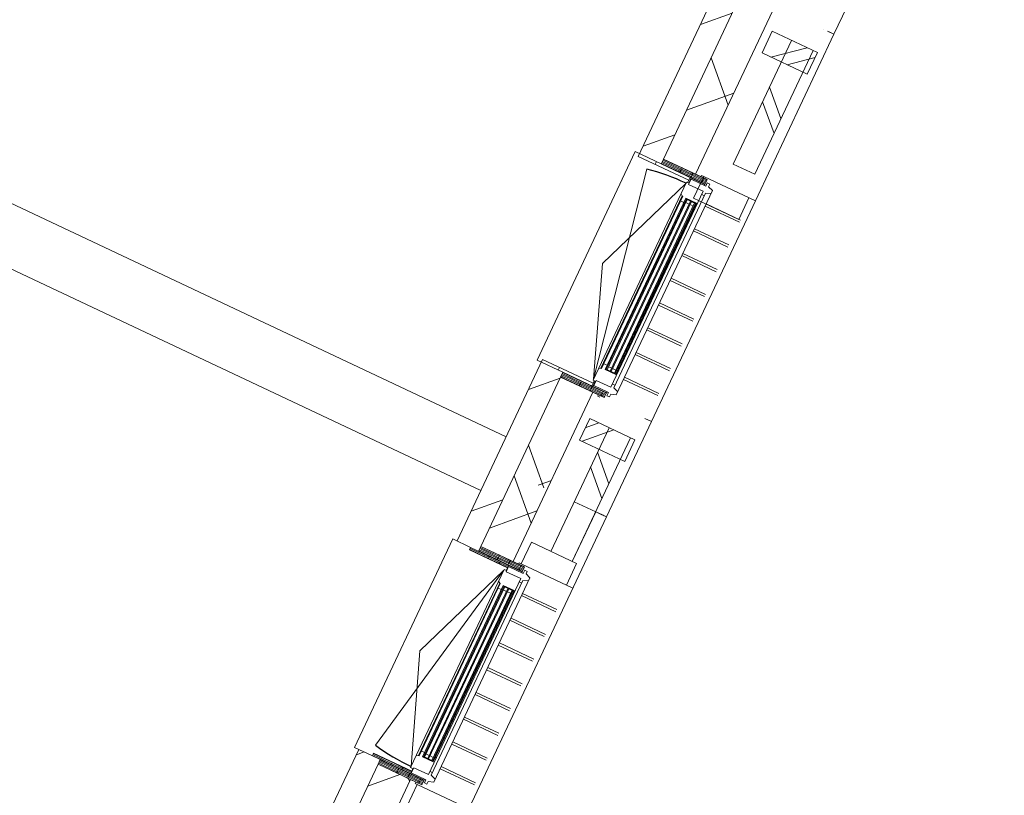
# Model space of a CAD drawing. Header units: metres. Extents: x 136266 to 136452, y 453403 to 453560.
# Tile 118 of 133: x 136343.27 to 136347.41, y 453514.67 to 453517.94. Entities that reach past the tile are written whole.
import ezdxf

# ---------------------------------------------------------------- set-up
doc = ezdxf.new("R2010")
doc.units = ezdxf.units.M
doc.layers.add('A-DETL-BEBOUWING', color=253, linetype='Continuous', lineweight=9)
doc.layers.add('A-DETL-GENF-4', color=252, linetype='Continuous', lineweight=9)
pattern_1 = [(90, (0, 0), (-400, 2.449293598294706e-14), [])]

# ---------------------------------------------------------------- blocks, each defined once
blk = doc.blocks.new('859-DO-0010 29-09-2022')
at = {"layer": 'A-DETL-BEBOUWING'}
h = blk.add_hatch(dxfattribs=at)
h.set_pattern_fill('FP_1232', color=256, angle=44.99999999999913, style=0, pattern_type=2)
h.set_pattern_definition([(134.9999999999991, (57985.00041422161, 80744.8910392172), (-282.8427124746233, -282.8427124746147), []), (134.9999999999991, (57984.99970711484, 81944.8915519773), (-282.8427124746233, -282.8427124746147), [])])
h.paths.add_polyline_path([(57984.9747007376, 78729.99999999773), (57985.00000000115, 78729.99999999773), (57984.9747007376, 79073.75000589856), (57885.00000000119, 79073.75000589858), (57885.00000000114, 78729.99999999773), (57935.00000000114, 78729.99999999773)])
h.paths.add_polyline_path([(57984.9747007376, 80298.75000589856), (57985.00000000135, 80298.75000589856), (57984.9747007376, 80873.75000589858), (57885.00000000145, 80873.75000589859), (57885.00000000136, 80298.75000589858), (57935.00000000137, 80298.75000589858)])
h.paths.add_polyline_path([(57985.00000000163, 82098.75000589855), (57984.9747007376, 82759.7800256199), (57885.00000000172, 82750.38597503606), (57885.00000000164, 82098.75000589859), (57984.9747007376, 82098.75000589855)])
h = blk.add_hatch(dxfattribs=at)
h.set_pattern_fill('FP_1231', color=256, angle=44.99999999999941, style=0, pattern_type=2)
h.set_pattern_definition([(134.9999999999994, (57759.99974355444, 80671.00615875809), (-299.9546965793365, -299.9546965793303), []), (224.9999999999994, (57759.99974355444, 80671.00615875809), (299.9546965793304, -299.9546965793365), [])])
h.paths.add_polyline_path([(57760.00000000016, 78728.92254044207), (57760.00000000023, 79179.75000589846), (57610.00000000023, 79179.75000589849), (57610.00000000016, 78728.92254044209)])
h.paths.add_polyline_path([(57760.00000000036, 80192.75000589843), (57760.00000000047, 80979.75000589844), (57610.00000000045, 80979.75000589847), (57610.00000000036, 80192.7500058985)])
h.paths.add_polyline_path([(57760.00000000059, 81992.75000589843), (57760.00000000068, 82613.08982264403), (57610.00000000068, 82598.99518092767), (57610.00000000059, 81992.75000589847)])
h = blk.add_hatch(dxfattribs=at)
h.set_pattern_fill('FP_100', color=256, angle=44.99999999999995, style=0, pattern_type=2)
h.set_pattern_definition([(44.99999999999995, (1199.999805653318, -1.13686837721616e-12), (-282.8427124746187, 282.8427124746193), [])])
h.paths.add_polyline_path([(57610.00000000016, 78728.92254044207), (57610.00000000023, 79201.75000589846), (57510.00000000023, 79201.75000589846), (57510.00000000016, 78728.92254044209)])
h.paths.add_polyline_path([(57610.00000000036, 80170.75000589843), (57610.00000000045, 81001.75000589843), (57510.00000000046, 81001.75000589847), (57510.00000000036, 80170.75000589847)])
h.paths.add_polyline_path([(57610.00000000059, 81970.75000589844), (57610.00000000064, 82347.89394567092), (57510.00000000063, 82338.49751786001), (57510.0000000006, 81970.75000589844)])
h = blk.add_hatch(dxfattribs=at)
h.set_pattern_fill('FP_957', color=256, style=0, pattern_type=2)
h.set_pattern_definition([(39.632, (-103909.5469999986, 31407.79400589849), (-255.1416904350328, 308.0628471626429), []), (39.632, (-102714.8099999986, 31295.53200589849), (-255.1416904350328, 308.0628471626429), [])])
h.paths.add_polyline_path([(57795.0000000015, 80773.75000589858), (58005.00000000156, 80773.75000589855), (58005.00000000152, 80873.75000589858), (57795.0000000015, 80873.75000589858), (57795.0000000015, 80840.53700726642)])
h = blk.add_hatch(dxfattribs=at)
h.set_pattern_fill('FP_690', color=256, angle=89.99999999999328, style=0, pattern_type=2)
h.set_pattern_definition([(359.9999999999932, (57608.47644149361, 80143.98241688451), (-5.969578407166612e-12, -50.80000000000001), [50.80000000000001, 0, 0, 0]), (359.9999999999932, (57608.47644149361, 80149.06241688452), (-5.969578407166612e-12, -50.80000000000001), [50.80000000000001, 0, 0, 0]), (359.9999999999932, (57608.47644149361, 80154.14241688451), (-5.969578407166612e-12, -50.80000000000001), [50.80000000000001, 0, 0, 0]), (359.9999999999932, (57608.47644149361, 80159.22241688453), (-5.969578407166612e-12, -50.80000000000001), [50.80000000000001, 0, 0, 0]), (359.9999999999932, (57608.47644149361, 80164.30241688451), (-5.969578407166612e-12, -50.80000000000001), [50.80000000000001, 0, 0, 0]), (359.9999999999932, (57608.47644149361, 80169.3824168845), (-5.969578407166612e-12, -50.80000000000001), [50.80000000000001, 0, 0, 0]), (359.9999999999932, (57608.47644149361, 80174.46241688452), (-5.969578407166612e-12, -50.80000000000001), [50.80000000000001, 0, 0, 0]), (359.9999999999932, (57608.47644149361, 80179.5424168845), (-5.969578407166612e-12, -50.80000000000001), [50.80000000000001, 0, 0, 0]), (359.9999999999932, (57608.47644149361, 80184.62241688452), (-5.969578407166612e-12, -50.80000000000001), [50.80000000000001, 0, 0, 0]), (359.9999999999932, (57608.47644149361, 80189.70241688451), (-5.969578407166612e-12, -50.80000000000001), [50.80000000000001, 0, 0, 0])])
h.paths.add_polyline_path([(57813.00000000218, 80192.7500058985), (57610.00000000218, 80192.75000589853), (57610.00000000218, 80170.75000589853), (57813.00000000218, 80170.75000589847)])
h = blk.add_hatch(dxfattribs=at)
h.set_pattern_fill('FP_955', color=256, style=0, pattern_type=2)
h.set_pattern_definition([(225, (168519.9790000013, 120690.1700058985), (282.842712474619, -282.842712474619), []), (225, (167319.9790000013, 120690.1700058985), (282.842712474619, -282.842712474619), [])])
h.paths.add_polyline_path([(57795.00000000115, 80198.75000589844), (57795.00000000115, 80098.75000589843), (58005.00000000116, 80098.75000589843), (58005.00000000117, 80198.75000589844), (57918.43568467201, 80198.75000589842)])
h = blk.add_hatch(dxfattribs=at)
h.set_pattern_fill('FP_1487', color=256, style=0, pattern_type=2)
h.set_pattern_definition(pattern_1)
h.paths.add_polyline_path([(57745.00000000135, 80158.25000589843), (57745.00000000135, 80170.75000589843), (57510.00000000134, 80170.75000589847), (57510.00000000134, 80158.25000589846), (57610.00000000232, 80158.25000589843)])
h = blk.add_hatch(color=256, dxfattribs=at)
h.paths.add_polyline_path([(57765.50000000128, 79290.75000589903), (57769.50000000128, 79290.75000589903), (57769.50000000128, 79304.75000589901), (57765.50000000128, 79304.75000589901)])
h.paths.add_polyline_path([(57815.50000000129, 79290.75000589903), (57815.50000000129, 79304.75000589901), (57811.50000000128, 79304.75000589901), (57811.50000000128, 79290.75000589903)])
h.paths.add_polyline_path([(57815.50000000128, 80067.75000589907), (57815.50000000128, 80081.75000589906), (57811.50000000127, 80081.75000589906), (57811.50000000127, 80067.75000589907)])
h.paths.add_polyline_path([(57769.50000000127, 80067.75000589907), (57769.50000000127, 80081.75000589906), (57765.50000000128, 80081.75000589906), (57765.50000000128, 80067.75000589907)])
for points in [[(57773.5000000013, 79290.75000589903), (57773.5000000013, 80081.75000589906), (57769.50000000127, 80081.75000589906), (57769.50000000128, 79290.75000589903)], [(57792.50000000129, 79290.75000589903), (57792.50000000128, 80081.75000589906), (57788.50000000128, 80081.75000589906), (57788.50000000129, 79290.75000589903)], [(57811.50000000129, 79290.75000589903), (57811.50000000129, 80081.75000589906), (57807.50000000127, 80081.75000589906), (57807.50000000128, 79290.75000589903)], [(57769.50000000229, 78281.75000589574), (57769.50000000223, 77490.75000589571), (57773.50000000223, 77490.75000589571), (57773.50000000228, 78281.75000589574)], [(57788.50000000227, 78281.75000589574), (57788.50000000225, 77490.7500058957), (57792.50000000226, 77490.7500058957), (57792.50000000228, 78281.75000589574)], [(57807.50000000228, 78281.75000589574), (57807.50000000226, 77490.7500058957), (57811.50000000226, 77490.7500058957), (57811.50000000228, 78281.75000589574)]]:
    blk.add_hatch(color=256, dxfattribs=at).paths.add_polyline_path(points)
h = blk.add_hatch(dxfattribs=at)
h.set_pattern_fill('FP_1488', color=256, style=0, pattern_type=2)
h.set_pattern_definition(pattern_1)
h.paths.add_polyline_path([(57745.00000000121, 79201.75000589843), (57745.00000000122, 79214.25000589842), (57510.00000000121, 79214.25000589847), (57510.00000000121, 79201.75000589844), (57610.00000000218, 79201.75000589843)])
h = blk.add_hatch(dxfattribs=at)
h.set_pattern_fill('FP_418', color=256, angle=180, style=0, pattern_type=2)
h.set_pattern_definition([(360, (57608.47606412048, 79228.51844652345), (1.244241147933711e-14, 50.8), [50.8, 0, 0, 0]), (360, (57608.47606412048, 79223.43844652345), (1.244241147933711e-14, 50.8), [50.8, 0, 0, 0]), (360, (57608.47606412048, 79218.35844652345), (1.244241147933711e-14, 50.8), [50.8, 0, 0, 0]), (360, (57608.47606412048, 79213.27844652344), (1.244241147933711e-14, 50.8), [50.8, 0, 0, 0]), (360, (57608.47606412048, 79208.19844652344), (1.244241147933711e-14, 50.8), [50.8, 0, 0, 0]), (360, (57608.47606412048, 79203.11844652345), (1.244241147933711e-14, 50.8), [50.8, 0, 0, 0]), (360, (57608.47606412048, 79198.03844652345), (1.244241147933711e-14, 50.8), [50.8, 0, 0, 0]), (360, (57608.47606412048, 79192.95844652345), (1.244241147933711e-14, 50.8), [50.8, 0, 0, 0]), (360, (57608.47606412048, 79187.87844652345), (1.244241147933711e-14, 50.8), [50.8, 0, 0, 0]), (360, (57608.47606412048, 79182.79844652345), (1.244241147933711e-14, 50.8), [50.8, 0, 0, 0])])
h.paths.add_polyline_path([(57610.00000000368, 79201.75000589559), (57610.00000000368, 79179.7500058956), (57813.0000000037, 79179.75000589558), (57813.0000000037, 79201.75000589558)])
h = blk.add_hatch(dxfattribs=at)
h.set_pattern_fill('FP_954', color=256, style=0, pattern_type=2)
h.set_pattern_definition([(225, (168519.9790000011, 127890.1700058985), (282.842712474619, -282.842712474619), []), (225, (167319.9790000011, 127890.1700058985), (282.842712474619, -282.842712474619), [])])
h.paths.add_polyline_path([(57795.000000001, 79073.75000589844), (57795.000000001, 78973.75000589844), (58005.00000000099, 78973.75000589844), (58005.000000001, 79073.75000589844), (57918.43568467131, 79073.75000589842)])
h = blk.add_hatch(dxfattribs=at)
h.set_pattern_fill('FP_100', color=256, angle=44.99999999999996, style=0, pattern_type=2)
h.set_pattern_definition([(44.99999999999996, (1199.999805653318, -5.684341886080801e-13), (-282.8427124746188, 282.8427124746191), [])])
h.paths.add_polyline_path([(57610.00000000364, 71529.99999999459), (57610.00000000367, 72001.75000589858), (57510.00000000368, 72001.75000589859), (57510.00000000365, 71529.9999999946)])
h.paths.add_polyline_path([(57610.00000000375, 72970.75000589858), (57610.00000000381, 73801.77384474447), (57510.00000000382, 73801.77384474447), (57510.00000000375, 72970.75000589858)])
h.paths.add_polyline_path([(57610.00000000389, 74770.77384474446), (57610.00000000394, 75601.77384474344), (57510.00000000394, 75601.77384474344), (57510.00000000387, 74770.77384474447), (57573.00000000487, 74770.77384474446)])
h.paths.add_polyline_path([(57510.00000000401, 76570.77384474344), (57610.000000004, 76570.77384474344), (57610.00000000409, 77401.75000589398), (57510.00000000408, 77401.75000589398), (57510.00000000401, 76592.77384474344)])
h.paths.add_polyline_path([(57573.00000000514, 78370.75000589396), (57610.00000000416, 78370.75000589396), (57610.00000000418, 78728.92254044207), (57510.00000000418, 78728.92254044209), (57510.00000000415, 78370.75000589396)])
h = blk.add_hatch(dxfattribs=at)
h.set_pattern_fill('FP_1478', color=256, angle=44.99999999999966, style=0, pattern_type=2)
h.set_pattern_definition([(134.9999999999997, (57759.99974355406, 75129.4612262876), (-299.9546965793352, -299.9546965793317), []), (224.9999999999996, (57759.99974355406, 75129.4612262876), (299.9546965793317, -299.9546965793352), [])])
h.paths.add_polyline_path([(57760.00000000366, 71529.99999999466), (57760.00000000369, 71979.75000589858), (57610.00000000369, 71979.75000589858), (57610.00000000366, 71529.99999999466)])
h.paths.add_polyline_path([(57760.00000000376, 72992.75000589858), (57760.00000000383, 73779.77384474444), (57610.00000000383, 73779.77384474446), (57610.00000000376, 72992.75000589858)])
h.paths.add_polyline_path([(57760.0000000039, 74792.77384474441), (57760.00000000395, 75579.77384474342), (57610.00000000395, 75579.77384474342), (57610.0000000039, 74792.77384474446)])
h.paths.add_polyline_path([(57760.00000000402, 76592.77384474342), (57760.00000000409, 77379.75000589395), (57610.00000000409, 77379.75000589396), (57610.00000000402, 76592.77384474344)])
h.paths.add_polyline_path([(57760.00000000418, 78392.75000589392), (57760.0000000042, 78728.92254044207), (57610.00000000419, 78728.92254044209), (57610.00000000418, 78392.75000589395)])
h = blk.add_hatch(dxfattribs=at)
h.set_pattern_fill('FP_1477', color=256, angle=45.00000000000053, style=0, pattern_type=2)
h.set_pattern_definition([(135.0000000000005, (57984.99970711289, 75130.00004165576), (-282.8427124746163, -282.8427124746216), []), (135.0000000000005, (57984.99970711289, 76329.99984730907), (-282.8427124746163, -282.8427124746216), [])])
h.paths.add_polyline_path([(57985.0000000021, 71529.99999999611), (57984.9747007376, 71873.75000589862), (57885.0000000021, 71873.75000589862), (57885.00000000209, 71529.99999999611), (57984.9747007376, 71529.99999999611)])
h.paths.add_polyline_path([(57885.00000000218, 73098.75000589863), (57985.00000000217, 73098.75000589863), (57984.9747007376, 73673.76192532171), (57885.00000000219, 73673.76192532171), (57885.00000000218, 73259.12611928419)])
h.paths.add_polyline_path([(57935.00000000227, 74898.76192532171), (57985.00000000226, 74898.76192532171), (57984.9747007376, 75473.77384474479), (57885.00000000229, 75473.77384474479), (57885.00000000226, 74898.76192532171)])
h.paths.add_polyline_path([(57984.9747007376, 76698.77384474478), (57985.00000000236, 76698.77384474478), (57984.9747007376, 77273.75000589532), (57885.00000000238, 77273.75000589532), (57885.00000000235, 76698.77384474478), (57935.00000000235, 76698.77384474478)])
h.paths.add_polyline_path([(57985.00000000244, 78498.75000589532), (57984.9747007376, 78729.99999999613), (57885.00000000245, 78729.99999999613), (57885.00000000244, 78498.75000589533), (57984.9747007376, 78498.75000589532)])
h = blk.add_hatch(dxfattribs=at)
h.set_pattern_fill('FP_1658', color=256, angle=180, style=0, pattern_type=2)
h.set_pattern_definition([(360, (57571.47606412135, 78321.98244738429), (-1.244241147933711e-14, -50.8), [50.8, 0, 0, 0]), (360, (57571.47606412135, 78327.06244738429), (-1.244241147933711e-14, -50.8), [50.8, 0, 0, 0]), (360, (57571.47606412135, 78332.14244738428), (-1.244241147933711e-14, -50.8), [50.8, 0, 0, 0]), (360, (57571.47606412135, 78337.2224473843), (-1.244241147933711e-14, -50.8), [50.8, 0, 0, 0]), (360, (57571.47606412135, 78342.30244738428), (-1.244241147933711e-14, -50.8), [50.8, 0, 0, 0]), (360, (57571.47606412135, 78347.38244738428), (-1.244241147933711e-14, -50.8), [50.8, 0, 0, 0]), (360, (57571.47606412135, 78352.46244738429), (-1.244241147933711e-14, -50.8), [50.8, 0, 0, 0]), (360, (57571.47606412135, 78357.54244738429), (-1.244241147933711e-14, -50.8), [50.8, 0, 0, 0]), (360, (57571.47606412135, 78362.62244738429), (-1.244241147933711e-14, -50.8), [50.8, 0, 0, 0]), (360, (57571.47606412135, 78367.70244738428), (-1.244241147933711e-14, -50.8), [50.8, 0, 0, 0])])
h.paths.add_polyline_path([(57610.00000000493, 78370.75000589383), (57573.00000000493, 78370.75000589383), (57573.00000000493, 78358.75000589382), (57750.00000000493, 78358.75000589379), (57750.00000000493, 78370.75000589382)])
h = blk.add_hatch(dxfattribs=at)
h.set_pattern_fill('FP_939', color=256, angle=-121.7780000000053, style=0, pattern_type=2)
h.set_pattern_definition([(359.9999999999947, (57608.47639537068, 78343.98174233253), (-4.707345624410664e-12, -50.8), [50.8, 0, 0, 0]), (359.9999999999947, (57608.47552708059, 78349.06171273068), (-4.707345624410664e-12, -50.8), [50.8, 0, 0, 0]), (359.9999999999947, (57608.47603551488, 78354.14200659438), (-4.707345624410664e-12, -50.8), [50.8, 0, 0, 0]), (359.9999999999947, (57608.47601731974, 78359.22145036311), (-4.707345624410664e-12, -50.8), [50.8, 0, 0, 0]), (359.9999999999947, (57608.47567565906, 78364.30227085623), (-4.707345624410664e-12, -50.8), [50.8, 0, 0, 0]), (359.9999999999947, (57608.47565746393, 78369.38171462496), (-4.707345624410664e-12, -50.8), [50.8, 0, 0, 0]), (359.9999999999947, (57608.47616589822, 78374.46200848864), (-4.707345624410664e-12, -50.8), [50.8, 0, 0, 0]), (359.9999999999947, (57608.47614770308, 78379.54145225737), (-4.707345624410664e-12, -50.8), [50.8, 0, 0, 0]), (359.9999999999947, (57608.47580604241, 78384.6222727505), (-4.707345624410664e-12, -50.8), [50.8, 0, 0, 0]), (359.9999999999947, (57608.47578784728, 78389.70171651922), (-4.707345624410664e-12, -50.8), [50.8, 0, 0, 0])])
h.paths.add_polyline_path([(57610.00000000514, 78392.75000589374), (57610.00000000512, 78370.75000589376), (57813.00000000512, 78370.75000589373), (57813.00000000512, 78392.75000589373), (57617.20694221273, 78392.75000589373)])
h = blk.add_hatch(color=256, dxfattribs=at)
h.paths.add_polyline_path([(57765.50000000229, 78281.75000589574), (57765.50000000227, 78267.75000589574), (57769.50000000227, 78267.75000589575), (57769.50000000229, 78281.75000589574)])
h.paths.add_polyline_path([(57811.50000000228, 78281.75000589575), (57811.50000000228, 78267.75000589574), (57815.50000000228, 78267.75000589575), (57815.50000000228, 78281.75000589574)])
h.paths.add_polyline_path([(57765.50000000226, 77504.75000589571), (57765.50000000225, 77490.7500058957), (57769.50000000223, 77490.75000589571), (57769.50000000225, 77504.7500058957)])
h.paths.add_polyline_path([(57811.50000000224, 77504.7500058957), (57811.50000000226, 77490.7500058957), (57815.50000000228, 77490.7500058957), (57815.50000000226, 77504.7500058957)])
h = blk.add_hatch(dxfattribs=at)
h.set_pattern_fill('FP_1659', color=256, angle=180, style=0, pattern_type=2)
h.set_pattern_definition([(360, (57571.47606412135, 77450.51844738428), (1.244241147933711e-14, 50.8), [50.8, 0, 0, 0]), (360, (57571.47606412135, 77445.43844738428), (1.244241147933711e-14, 50.8), [50.8, 0, 0, 0]), (360, (57571.47606412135, 77440.35844738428), (1.244241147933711e-14, 50.8), [50.8, 0, 0, 0]), (360, (57571.47606412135, 77435.27844738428), (1.244241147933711e-14, 50.8), [50.8, 0, 0, 0]), (360, (57571.47606412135, 77430.19844738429), (1.244241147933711e-14, 50.8), [50.8, 0, 0, 0]), (360, (57571.47606412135, 77425.11844738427), (1.244241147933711e-14, 50.8), [50.8, 0, 0, 0]), (360, (57571.47606412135, 77420.03844738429), (1.244241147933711e-14, 50.8), [50.8, 0, 0, 0]), (360, (57571.47606412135, 77414.95844738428), (1.244241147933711e-14, 50.8), [50.8, 0, 0, 0]), (360, (57571.47606412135, 77409.87844738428), (1.244241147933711e-14, 50.8), [50.8, 0, 0, 0]), (360, (57571.47606412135, 77404.79844738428), (1.244241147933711e-14, 50.8), [50.8, 0, 0, 0])])
h.paths.add_polyline_path([(57588.97615944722, 77413.75000589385), (57573.00000000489, 77413.75000589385), (57573.00000000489, 77401.75000589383), (57750.00000000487, 77401.75000589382), (57750.00000000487, 77413.75000589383), (57610.00000000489, 77413.75000589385)])
h = blk.add_hatch(dxfattribs=at)
h.set_pattern_fill('FP_419', color=256, angle=180, style=0, pattern_type=2)
h.set_pattern_definition([(360, (57608.47606412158, 77428.51844738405), (1.244241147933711e-14, 50.8), [50.8, 0, 0, 0]), (360, (57608.47606412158, 77423.43844738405), (1.244241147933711e-14, 50.8), [50.8, 0, 0, 0]), (360, (57608.47606412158, 77418.35844738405), (1.244241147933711e-14, 50.8), [50.8, 0, 0, 0]), (360, (57608.47606412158, 77413.27844738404), (1.244241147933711e-14, 50.8), [50.8, 0, 0, 0]), (360, (57608.47606412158, 77408.19844738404), (1.244241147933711e-14, 50.8), [50.8, 0, 0, 0]), (360, (57608.47606412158, 77403.11844738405), (1.244241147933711e-14, 50.8), [50.8, 0, 0, 0]), (360, (57608.47606412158, 77398.03844738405), (1.244241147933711e-14, 50.8), [50.8, 0, 0, 0]), (360, (57608.47606412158, 77392.95844738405), (1.244241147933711e-14, 50.8), [50.8, 0, 0, 0]), (360, (57608.47606412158, 77387.87844738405), (1.244241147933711e-14, 50.8), [50.8, 0, 0, 0]), (360, (57608.47606412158, 77382.79844738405), (1.244241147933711e-14, 50.8), [50.8, 0, 0, 0])])
h.paths.add_polyline_path([(57610.00000000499, 77401.75000589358), (57610.00000000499, 77379.75000589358), (57813.00000000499, 77379.75000589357), (57813.00000000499, 77401.75000589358)])
for centre, radius, start, end in [((57739.50000000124, 79230.75000589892), 911.0000000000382, 90, 101.0000000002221), ((57739.50000000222, 78341.7500058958), 911.0000000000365, 258.9999999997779, 270)]:
    blk.add_arc(centre, radius, start, end)
for p, q in [((58035.01156568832, 80973.7738207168), (58035.01156568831, 81998.75000589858)), ((57510.00000000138, 81014.25000589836), (57510.00000000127, 80158.25000589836)), ((57610.0000000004, 80979.75000589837), (57610.0000000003, 80192.75000589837)), ((57760.0000000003, 80192.75000589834), (57760.0000000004, 80979.75000589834)), ((57984.97470073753, 80973.7785455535), (57985.01791614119, 80973.7785455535)), ((58005.00000000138, 80973.7785455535), (58013.06362418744, 80973.7785455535)), ((58034.99999999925, 80973.77382071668), (58005.00000000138, 80973.77382071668)), ((58013.09811394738, 80973.7785455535), (58018.96994750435, 80973.7785455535)), ((58019.00564814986, 80973.7785455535), (58024.36954089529, 80973.7785455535)), ((58034.39187240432, 80973.7785455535), (58034.96625115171, 80973.7785455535)), ((58034.97781684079, 80198.7500058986), (58034.97781684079, 80973.7785455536)), ((57795.00000000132, 80873.7500058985), (57795.00000000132, 80773.75000589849)), ((58005.00000000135, 80873.75000589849), (57795.00000000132, 80873.7500058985)), ((57885.00000000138, 80873.75000589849), (57885.0000000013, 80298.75000589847)), ((57985.0000000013, 80298.75000589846), (57985.00000000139, 80873.75000589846)), ((58005.00000000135, 80773.75000589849), (58005.00000000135, 80873.75000589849)), ((57795.00000000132, 80773.75000589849), (58005.00000000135, 80773.75000589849)), ((57885.0000000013, 80298.75000589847), (57985.0000000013, 80298.75000589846)), ((57785.01156568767, 80198.75000589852), (57794.98247540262, 80198.75000589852)), ((57785.01156568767, 80192.75000589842), (57785.01156568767, 80198.75000589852)), ((57795.00000000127, 80198.75000589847), (57795.00000000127, 80098.75000589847)), ((58034.99999999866, 80198.75000589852), (57795.00000000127, 80198.75000589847)), ((58005.00000000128, 80098.75000589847), (58005.00000000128, 80198.75000589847)), ((58035.01156568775, 79173.77382071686), (58035.01156568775, 80198.75000589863)), ((57490.00000000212, 79201.75000589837), (57490.00000000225, 80170.75000589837)), ((57610.0000000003, 80170.75000589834), (57490.00000000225, 80170.75000589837)), ((57510.00000000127, 80158.25000589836), (57745.00000000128, 80158.25000589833)), ((57751.50000000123, 80146.75000589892), (57739.50000000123, 80146.75000589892)), ((57739.50000000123, 80146.75000589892), (57739.50000000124, 79225.75000589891)), ((57744.50000000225, 80158.25000589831), (57744.50000000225, 80146.75000589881)), ((57745.00000000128, 80158.25000589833), (57745.00000000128, 80170.75000589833)), ((57749.50000000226, 80170.75000589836), (57749.50000000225, 80146.75000589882)), ((57751.50000000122, 80165.75000589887), (57751.50000000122, 80141.75000589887)), ((57819.50000000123, 80165.75000589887), (57751.50000000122, 80165.75000589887)), ((57813.00000000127, 80165.7500058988), (57813.00000000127, 80170.75000589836)), ((57831.50000000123, 80180.75000589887), (57819.50000000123, 80180.75000589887)), ((57819.50000000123, 80180.75000589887), (57819.50000000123, 80165.75000589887)), ((57831.50000000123, 80168.75000589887), (57831.50000000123, 80180.75000589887)), ((57853.50000000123, 80160.75000589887), (57831.50000000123, 80168.75000589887)), ((57831.50000000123, 80138.75000589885), (57853.50000000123, 80146.75000589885)), ((57853.50000000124, 79211.75000589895), (57853.50000000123, 80160.75000589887)), ((57739.50000000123, 80141.75000589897), (57565.6730052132, 79686.25000589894)), ((57739.50000000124, 79230.75000589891), (57565.67300521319, 80125.01237001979)), ((57819.50000000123, 80141.75000589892), (57751.50000000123, 80141.75000589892)), ((57819.50000000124, 79230.75000589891), (57819.50000000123, 80141.75000589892)), ((57819.50000000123, 80126.75000589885), (57831.50000000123, 80126.75000589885)), ((57831.50000000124, 79233.75000589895), (57831.50000000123, 80138.75000589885)), ((57739.50000000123, 80092.4789831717), (57747.66767922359, 80086.75000589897)), ((57750.30000000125, 80086.75000589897), (57747.66767922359, 80086.75000589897)), ((57747.66767922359, 80086.75000589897), (57747.6676792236, 79285.75000589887)), ((57750.30000000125, 80086.75000589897), (57750.30000000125, 79285.75000589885)), ((57750.30000000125, 80064.75000589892), (57765.50000000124, 80064.75000589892)), ((57765.50000000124, 79287.7500058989), (57765.50000000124, 80084.75000589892)), ((57815.50000000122, 80084.75000589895), (57765.50000000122, 80084.75000589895)), ((57765.50000000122, 80084.75000589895), (57815.50000000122, 80081.75000589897)), ((57815.50000000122, 80084.75000589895), (57765.50000000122, 80081.75000589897)), ((57765.50000000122, 80081.75000589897), (57815.50000000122, 80081.75000589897)), ((57765.50000000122, 80067.75000589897), (57769.50000000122, 80067.75000589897)), ((57769.50000000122, 80081.75000589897), (57769.50000000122, 79290.75000589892)), ((57773.50000000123, 79290.75000589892), (57773.50000000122, 80081.75000589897)), ((57773.50000000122, 80067.75000589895), (57788.50000000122, 80067.75000589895)), ((57788.50000000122, 80081.75000589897), (57788.50000000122, 79290.75000589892)), ((57792.50000000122, 79290.75000589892), (57792.50000000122, 80081.75000589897)), ((57792.50000000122, 80067.75000589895), (57807.50000000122, 80067.75000589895)), ((57795.00000000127, 80098.75000589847), (58005.00000000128, 80098.75000589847)), ((57807.50000000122, 80081.75000589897), (57807.50000000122, 79290.75000589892)), ((57811.50000000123, 79290.75000589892), (57811.50000000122, 80081.75000589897)), ((57811.50000000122, 80067.75000589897), (57815.50000000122, 80067.75000589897)), ((57815.50000000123, 80084.75000589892), (57815.50000000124, 79287.7500058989)), ((57815.50000000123, 80064.75000589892), (57819.50000000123, 80064.75000589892)), ((57853.50000000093, 80098.74851747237), (58013.08580734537, 80098.74851747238)), ((57853.50000000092, 80088.75149432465), (58013.08580734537, 80088.75149432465)), ((57853.50000000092, 79983.75149432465), (58013.08580734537, 79983.75149432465)), ((57853.50000000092, 79973.75447117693), (58013.08580734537, 79973.75447117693)), ((57853.50000000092, 79868.75447117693), (58013.08580734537, 79868.75447117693)), ((57853.50000000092, 79858.75744802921), (58013.08580734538, 79858.75744802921)), ((57853.50000000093, 79753.75744802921), (58013.08580734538, 79753.75744802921)), ((57853.50000000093, 79743.76042488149), (58013.08580734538, 79743.76042488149)), ((57565.6730052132, 79686.25000589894), (57739.50000000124, 79230.75000589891)), ((57853.50000000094, 79638.76042488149), (58013.08580734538, 79638.76042488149)), ((57853.50000000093, 79628.76340173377), (58013.08580734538, 79628.76340173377)), ((57853.50000000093, 79523.76340173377), (58013.08580734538, 79523.76340173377)), ((57853.50000000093, 79513.76637858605), (58013.08580734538, 79513.76637858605)), ((57853.50000000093, 79408.76637858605), (58013.08580734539, 79408.76637858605)), ((57853.50000000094, 79398.76935543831), (58013.08580734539, 79398.76935543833)), ((57747.6676792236, 79285.75000589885), (57739.50000000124, 79280.02102862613)), ((57750.30000000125, 79285.75000589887), (57747.6676792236, 79285.75000589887)), ((57765.50000000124, 79307.75000589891), (57750.30000000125, 79307.75000589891)), ((57769.50000000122, 79304.75000589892), (57765.50000000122, 79304.75000589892)), ((57765.50000000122, 79290.75000589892), (57815.50000000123, 79290.75000589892)), ((57765.50000000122, 79290.75000589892), (57815.50000000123, 79287.75000589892)), ((57815.50000000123, 79290.75000589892), (57765.50000000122, 79287.75000589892)), ((57815.50000000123, 79287.75000589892), (57765.50000000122, 79287.75000589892)), ((57788.50000000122, 79304.75000589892), (57773.50000000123, 79304.75000589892)), ((57807.50000000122, 79304.75000589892), (57792.50000000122, 79304.75000589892)), ((57815.50000000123, 79304.75000589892), (57811.50000000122, 79304.75000589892)), ((57819.50000000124, 79307.75000589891), (57815.50000000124, 79307.75000589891)), ((57853.50000000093, 79293.76935543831), (58013.08580734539, 79293.76935543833)), ((57853.50000000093, 79283.7723322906), (58013.08580734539, 79283.7723322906)), ((57831.50000000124, 79245.75000589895), (57819.50000000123, 79245.75000589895)), ((57610.00000000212, 79201.75000589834), (57490.00000000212, 79201.75000589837)), ((57510.00000000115, 79214.25000589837), (57510.00000000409, 78370.75000589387)), ((57745.00000000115, 79214.25000589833), (57510.00000000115, 79214.25000589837)), ((57739.50000000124, 79225.75000589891), (57751.50000000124, 79225.75000589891)), ((57744.50000000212, 79225.75000589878), (57744.50000000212, 79214.25000589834)), ((57745.00000000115, 79201.75000589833), (57745.00000000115, 79214.25000589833)), ((57749.50000000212, 79225.75000589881), (57749.50000000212, 79201.75000589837)), ((57751.50000000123, 79230.75000589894), (57751.50000000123, 79206.75000589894)), ((57751.50000000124, 79230.75000589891), (57819.50000000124, 79230.75000589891)), ((57751.50000000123, 79206.75000589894), (57819.50000000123, 79206.75000589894)), ((57813.00000000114, 79201.75000589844), (57813.00000000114, 79206.75000589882)), ((57819.50000000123, 79206.75000589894), (57819.50000000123, 79191.75000589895)), ((57853.50000000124, 79225.75000589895), (57831.50000000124, 79233.75000589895)), ((57831.50000000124, 79203.75000589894), (57853.50000000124, 79211.75000589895)), ((57831.50000000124, 79191.75000589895), (57831.50000000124, 79203.75000589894)), ((57610.00000000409, 78392.75000589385), (57610.00000000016, 79179.75000589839)), ((57760.00000000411, 78392.75000589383), (57760.00000000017, 79179.75000589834)), ((57785.0115656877, 79173.77382071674), (57785.0115656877, 79179.7500058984)), ((57794.98247540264, 79173.77382071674), (57785.0115656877, 79173.77382071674)), ((57819.50000000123, 79191.75000589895), (57831.50000000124, 79191.75000589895)), ((58034.99999999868, 79173.77382071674), (58005.00000000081, 79173.77382071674)), ((58034.41405556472, 79173.75000589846), (58034.98843431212, 79173.75000589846)), ((58035.00000000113, 78729.95000589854), (58035.00000000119, 79173.75000589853)), ((57795.00000000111, 79073.75000589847), (57795.00000000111, 78973.75000589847)), ((58005.00000000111, 79073.75000589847), (57795.00000000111, 79073.75000589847)), ((57885.00000000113, 79073.75000589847), (57885.00000000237, 78498.75000589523)), ((57985.00000000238, 78498.75000589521), (57985.00000000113, 79073.75000589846)), ((58005.00000000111, 78973.75000589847), (58005.00000000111, 79073.75000589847)), ((57795.00000000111, 78973.75000589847), (58005.00000000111, 78973.75000589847)), ((57509.99999999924, 78854.99999999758), (52190.7753718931, 78854.99999999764)), ((57885.00000000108, 78729.99999999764), (57985.00000000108, 78729.99999999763)), ((57985.05166499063, 78730.05000589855), (58013.08580734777, 78730.05000589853)), ((57985.05166499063, 78730.05000589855), (57985.0516649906, 78498.7500058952)), ((58013.08580734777, 78729.95000589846), (57985.05166499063, 78729.95000589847)), ((58013.09737303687, 78730.05000589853), (58018.99250734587, 78730.05000589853)), ((58018.99213066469, 78729.95000589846), (58013.09762743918, 78729.95000589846)), ((58019.00369635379, 78730.05000589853), (58024.39251739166, 78730.05000589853)), ((58024.39172405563, 78729.95000589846), (58019.00436747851, 78729.95000589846)), ((58024.40328974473, 78730.05000589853), (58028.94356748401, 78730.05000589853)), ((58028.94223381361, 78729.95000589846), (58024.40450135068, 78729.95000589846)), ((58028.95379950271, 78730.05000589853), (58032.35732836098, 78730.05000589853)), ((58034.98843431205, 78729.95000589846), (58028.95586491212, 78729.95000589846)), ((58032.36670688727, 78730.05000589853), (58035.00000000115, 78730.05000589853)), ((58035.01156569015, 77373.75000589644), (58035.01156569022, 78730.05000589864)), ((50535.2115141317, 78604.99999999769), (57509.99999999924, 78604.99999999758)), ((57795.00000000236, 78498.75000589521), (57795.00000000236, 78398.75000589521)), ((58005.00000000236, 78498.75000589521), (57795.00000000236, 78498.75000589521)), ((58005.00000000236, 78398.75000589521), (58005.00000000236, 78498.75000589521)), ((57490.00000000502, 77401.75000589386), (57490.00000000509, 78370.75000589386)), ((57490.00000000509, 78370.75000589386), (57573.00000000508, 78370.75000589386)), ((57785.01156569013, 78398.75000589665), (57794.98247540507, 78398.75000589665)), ((57785.01156569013, 78392.75000589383), (57785.01156569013, 78398.75000589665)), ((57795.00000000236, 78398.75000589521), (58035.00000000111, 78398.75000589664)), ((57813.00000000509, 78365.7500058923), (57813.00000000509, 78370.75000589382)), ((57819.50000000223, 78380.75000589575), (57819.50000000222, 78365.75000589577)), ((57831.50000000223, 78380.75000589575), (57819.50000000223, 78380.75000589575)), ((57831.50000000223, 78368.75000589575), (57831.50000000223, 78380.75000589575)), ((57853.50000000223, 78360.75000589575), (57831.50000000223, 78368.75000589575)), ((57739.50000000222, 78341.75000589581), (57565.67300521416, 77447.48764177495)), ((57565.67300521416, 77886.2500058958), (57739.50000000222, 78341.75000589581)), ((57739.50000000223, 78346.75000589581), (57739.50000000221, 77425.7500058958)), ((57751.50000000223, 78346.75000589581), (57739.50000000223, 78346.75000589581)), ((57750.00000000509, 78358.75000589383), (57750.00000000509, 78346.75000589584)), ((57819.50000000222, 78365.75000589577), (57751.50000000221, 78365.75000589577)), ((57751.50000000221, 78365.75000589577), (57751.50000000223, 78341.75000589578)), ((57751.50000000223, 78341.75000589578), (57819.50000000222, 78341.75000589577)), ((57819.5000000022, 77430.75000589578), (57819.50000000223, 78341.75000589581)), ((57819.50000000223, 78326.75000589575), (57831.50000000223, 78326.75000589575)), ((57831.50000000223, 78338.75000589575), (57853.50000000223, 78346.75000589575)), ((57831.5000000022, 77433.75000589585), (57831.50000000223, 78338.75000589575)), ((57853.5000000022, 77411.75000589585), (57853.50000000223, 78360.75000589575)), ((57739.50000000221, 78292.47898316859), (57747.66767922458, 78286.75000589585)), ((57739.50000000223, 78292.47898316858), (57747.66767922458, 78286.75000589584)), ((57747.66767922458, 78286.75000589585), (57747.66767922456, 77485.75000589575)), ((57747.66767922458, 78286.75000589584), (57750.30000000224, 78286.75000589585)), ((57750.30000000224, 78286.75000589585), (57750.30000000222, 77485.75000589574)), ((57765.5000000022, 77487.75000589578), (57765.50000000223, 78284.75000589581)), ((57765.50000000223, 78284.75000589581), (57815.50000000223, 78284.75000589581)), ((57765.50000000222, 78281.75000589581), (57815.50000000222, 78284.75000589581)), ((57815.50000000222, 78281.75000589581), (57765.50000000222, 78284.75000589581)), ((57815.50000000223, 78284.75000589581), (57815.50000000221, 77487.75000589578)), ((57853.50000000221, 78288.75000589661), (58013.08580734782, 78288.7500058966)), ((57750.30000000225, 78264.75000589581), (57765.50000000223, 78264.75000589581)), ((57765.50000000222, 78281.75000589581), (57815.50000000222, 78281.75000589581)), ((57765.50000000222, 78267.75000589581), (57769.50000000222, 78267.75000589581)), ((57769.50000000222, 78281.7500058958), (57769.50000000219, 77490.75000589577)), ((57773.5000000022, 77490.75000589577), (57773.50000000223, 78281.7500058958)), ((57773.50000000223, 78267.75000589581), (57788.50000000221, 78267.75000589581)), ((57788.50000000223, 78281.7500058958), (57788.5000000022, 77490.75000589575)), ((57792.50000000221, 77490.75000589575), (57792.50000000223, 78281.7500058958)), ((57792.50000000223, 78267.75000589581), (57807.50000000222, 78267.75000589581)), ((57807.50000000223, 78281.7500058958), (57807.5000000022, 77490.75000589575)), ((57811.5000000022, 77490.75000589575), (57811.50000000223, 78281.7500058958)), ((57811.50000000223, 78267.75000589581), (57815.50000000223, 78267.75000589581)), ((57815.50000000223, 78264.75000589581), (57819.50000000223, 78264.75000589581)), ((57853.50000000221, 78278.75000589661), (58013.08580734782, 78278.7500058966)), ((57853.5000000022, 78173.75000589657), (58013.08580734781, 78173.75000589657)), ((57853.5000000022, 78163.75000589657), (58013.08580734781, 78163.75000589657)), ((57853.50000000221, 78058.75000589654), (58013.0858073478, 78058.75000589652)), ((57853.50000000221, 78048.75000589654), (58013.0858073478, 78048.75000589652)), ((57853.5000000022, 77943.7500058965), (58013.0858073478, 77943.7500058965)), ((57853.5000000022, 77933.7500058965), (58013.0858073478, 77933.7500058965)), ((57739.5000000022, 77430.75000589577), (57565.67300521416, 77886.2500058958)), ((57853.5000000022, 77828.75000589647), (58013.08580734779, 77828.75000589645)), ((57853.5000000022, 77818.75000589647), (58013.08580734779, 77818.75000589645)), ((57853.5000000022, 77713.75000589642), (58013.08580734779, 77713.75000589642)), ((57853.5000000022, 77703.75000589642), (58013.08580734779, 77703.75000589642)), ((57853.5000000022, 77598.75000589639), (58013.08580734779, 77598.75000589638)), ((57853.5000000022, 77588.75000589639), (58013.08580734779, 77588.75000589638)), ((57765.5000000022, 77507.7500058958), (57750.30000000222, 77507.7500058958)), ((57769.5000000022, 77504.75000589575), (57765.5000000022, 77504.75000589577)), ((57788.5000000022, 77504.75000589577), (57773.50000000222, 77504.75000589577)), ((57807.5000000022, 77504.75000589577), (57792.50000000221, 77504.75000589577)), ((57815.5000000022, 77504.75000589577), (57811.5000000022, 77504.75000589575)), ((57819.50000000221, 77507.75000589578), (57815.5000000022, 77507.75000589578)), ((57747.66767922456, 77485.75000589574), (57739.50000000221, 77480.02102862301)), ((57750.30000000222, 77485.75000589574), (57747.66767922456, 77485.75000589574)), ((57765.5000000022, 77490.75000589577), (57815.5000000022, 77490.75000589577)), ((57765.5000000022, 77487.75000589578), (57815.5000000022, 77490.75000589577)), ((57815.5000000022, 77487.75000589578), (57765.5000000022, 77490.75000589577)), ((57815.50000000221, 77487.75000589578), (57765.5000000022, 77487.75000589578)), ((57853.50000000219, 77483.75000589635), (58013.08580734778, 77483.75000589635)), ((57853.50000000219, 77473.75000589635), (58013.08580734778, 77473.75000589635)), ((57739.50000000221, 77425.7500058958), (57751.5000000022, 77425.7500058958)), ((57750.00000000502, 77425.75000589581), (57750.00000000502, 77413.75000589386)), ((57751.5000000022, 77430.75000589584), (57751.5000000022, 77406.75000589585)), ((57751.5000000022, 77430.7500058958), (57819.5000000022, 77430.75000589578)), ((57831.5000000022, 77445.75000589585), (57819.5000000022, 77445.75000589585)), ((57853.5000000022, 77425.75000589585), (57831.5000000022, 77433.75000589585)), ((57490.00000000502, 77401.75000589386), (57573.00000000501, 77401.75000589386)), ((57510.00000000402, 77401.75000589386), (57510.00000000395, 76570.77384474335)), ((57610.00000000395, 76592.77384474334), (57610.00000000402, 77379.75000589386)), ((57751.5000000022, 77406.75000589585), (57819.5000000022, 77406.75000589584)), ((57760.00000000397, 76592.77384474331), (57760.00000000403, 77379.75000589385)), ((57785.01156569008, 77373.75000589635), (57785.01156569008, 77379.75000589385)), ((57794.98247540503, 77373.75000589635), (57785.01156569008, 77373.75000589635)), ((57795.00000000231, 77373.75000589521), (57795.00000000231, 77273.75000589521)), ((58035.00000000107, 77373.75000589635), (57795.00000000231, 77373.75000589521)), ((57813.00000000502, 77401.75000589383), (57813.00000000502, 77406.75000589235)), ((57819.5000000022, 77406.75000589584), (57819.5000000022, 77391.75000589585)), ((57819.5000000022, 77391.75000589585), (57831.5000000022, 77391.75000589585)), ((57831.5000000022, 77403.75000589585), (57853.5000000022, 77411.75000589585)), ((57831.5000000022, 77391.75000589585), (57831.5000000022, 77403.75000589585))]:
    blk.add_line(p, q, dxfattribs=at)
at = {"layer": 'A-DETL-GENF-4'}
for p, q in [((57610.00000000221, 80192.75000589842), (57813.00000000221, 80192.75000589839)), ((57610.00000000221, 80170.75000589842), (57610.00000000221, 80192.75000589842)), ((57813.00000000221, 80192.75000589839), (57813.00000000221, 80170.75000589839)), ((57813.00000000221, 80170.75000589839), (57610.00000000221, 80170.75000589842)), ((57813.0000000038, 79201.75000589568), (57610.00000000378, 79201.7500058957)), ((57610.00000000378, 79201.7500058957), (57610.00000000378, 79179.75000589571)), ((57813.0000000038, 79179.75000589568), (57813.0000000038, 79201.75000589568)), ((57610.00000000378, 79179.75000589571), (57813.0000000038, 79179.75000589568)), ((57573.00000000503, 78370.7500058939), (57813.00000000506, 78370.75000589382)), ((57573.00000000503, 78358.75000589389), (57573.00000000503, 78370.7500058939)), ((57610.00000000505, 78392.75000589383), (57813.00000000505, 78392.7500058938)), ((57610.00000000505, 78370.75000589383), (57610.00000000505, 78392.75000589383)), ((57750.00000000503, 78370.7500058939), (57750.00000000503, 78358.75000589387)), ((57813.00000000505, 78392.7500058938), (57813.00000000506, 78370.75000589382)), ((57750.00000000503, 78358.75000589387), (57573.00000000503, 78358.75000589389)), ((57750.00000000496, 77413.7500058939), (57573.00000000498, 77413.7500058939)), ((57573.00000000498, 77413.7500058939), (57573.00000000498, 77401.7500058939)), ((57573.00000000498, 77401.7500058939), (57813.00000000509, 77401.75000589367)), ((57610.00000000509, 77401.75000589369), (57610.00000000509, 77379.75000589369)), ((57610.00000000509, 77379.75000589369), (57813.00000000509, 77379.75000589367)), ((57750.00000000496, 77401.75000589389), (57750.00000000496, 77413.7500058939)), ((57813.00000000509, 77379.75000589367), (57813.00000000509, 77401.75000589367))]:
    blk.add_line(p, q, dxfattribs=at)

msp = doc.modelspace()

# ---------------------------------------------------------------- block references
at = {"xscale": 0.001, "yscale": 0.001, "zscale": 0.001, "rotation": 334.7650131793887}
msp.add_blockref('859-DO-0010 29-09-2022', (136259.6791283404, 453469.3710543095), dxfattribs=at)

doc.saveas('drawing.dxf')
